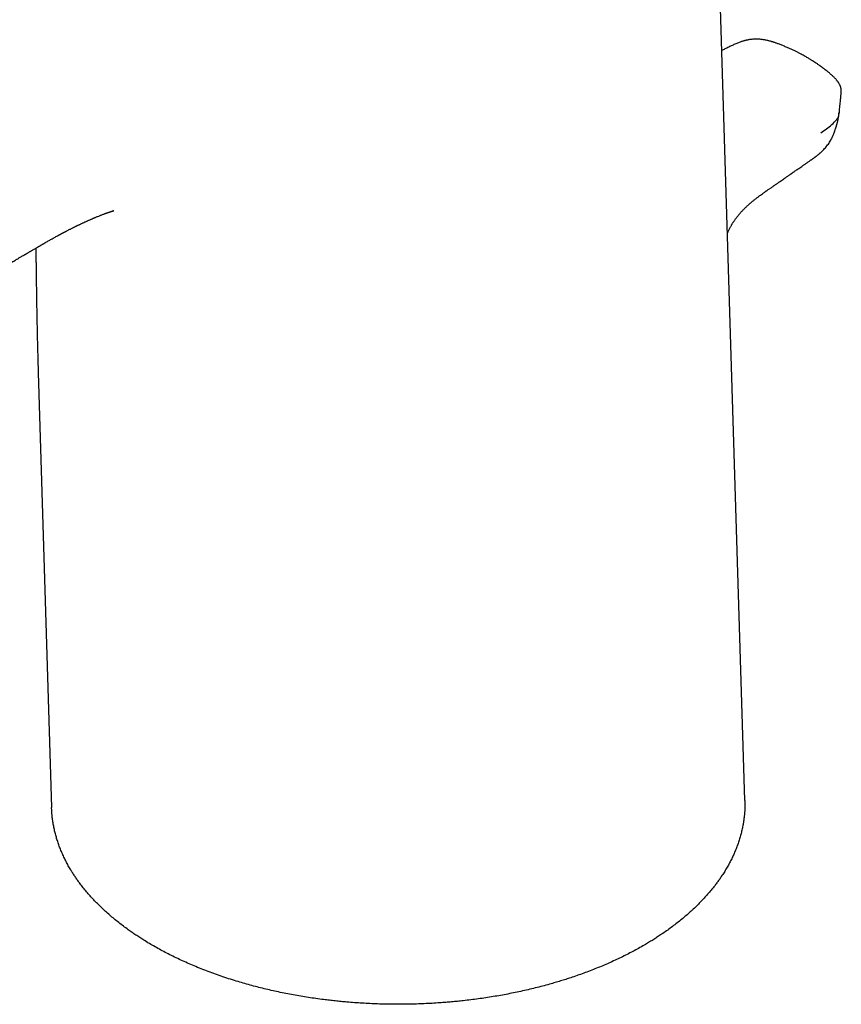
# Model space of a CAD drawing. Header units: millimetres. Extents: x 8 to 789, y 12 to 760.
# Tile 15 of 33: x 597 to 654, y 189 to 258. Entities that reach past the tile are written whole.
import ezdxf

# ---------------------------------------------------------------- set-up
doc = ezdxf.new("R2010")
doc.units = ezdxf.units.MM

msp = doc.modelspace()

# ---------------------------------------------------------------- linework, layer by layer
at = {"color": 7, "linetype": 'Continuous', "lineweight": 30}
for p, q in [((647.493, 203.551), (645.048, 283.012)), ((654.194, 252.768), (654.195, 252.753)), ((598.37, 233.303), (599.3, 203.061))]:
    msp.add_line(p, q, dxfattribs=at)
for points, knots in [([(650.078, 256.042), (650.037, 256.059), (649.96, 256.09), (649.85, 256.132), (649.751, 256.169), (649.666, 256.2), (649.593, 256.225), (649.536, 256.244), (649.493, 256.258), (649.463, 256.268), (649.438, 256.275), (649.415, 256.282), (649.388, 256.29), (649.342, 256.304), (649.27, 256.324), (649.179, 256.348), (649.083, 256.372), (648.986, 256.393), (648.884, 256.413), (648.779, 256.431), (648.663, 256.447), (648.537, 256.46), (648.398, 256.469), (648.257, 256.471), (648.121, 256.467), (647.993, 256.457), (647.877, 256.444), (647.774, 256.428), (647.686, 256.411), (647.614, 256.396), (647.558, 256.383), (647.512, 256.371), (647.467, 256.359), (647.413, 256.344), (647.342, 256.323), (647.257, 256.296), (647.158, 256.262), (647.048, 256.221), (646.93, 256.174), (646.804, 256.12), (646.672, 256.06), (646.532, 255.994), (646.435, 255.947), (646.386, 255.923)], [0, 0, 0, 0, 0.035895, 0.068109, 0.09649, 0.120925, 0.141328, 0.157627, 0.169089, 0.176895, 0.182538, 0.188929, 0.196143, 0.204186, 0.226463, 0.253514, 0.276326, 0.301717, 0.327816, 0.353962, 0.380159, 0.413023, 0.446128, 0.479661, 0.513706, 0.543466, 0.572346, 0.59842, 0.620628, 0.639103, 0.653697, 0.664822, 0.674904, 0.689333, 0.708639, 0.732502, 0.760594, 0.792467, 0.827993, 0.866304, 0.907855, 0.952481, 1, 1, 1, 1]), ([(653.275, 254.196), (653.231, 254.231), (653.148, 254.298), (653.022, 254.395), (652.9, 254.487), (652.778, 254.576), (652.644, 254.672), (652.499, 254.771), (652.346, 254.872), (652.224, 254.951), (652.127, 255.011), (652.05, 255.059), (651.961, 255.113), (651.86, 255.173), (651.745, 255.24), (651.617, 255.312), (651.475, 255.39), (651.318, 255.473), (651.147, 255.561), (650.961, 255.653), (650.758, 255.749), (650.54, 255.848), (650.312, 255.947), (650.155, 256.011), (650.078, 256.042)], [0, 0, 0, 0, 0.047419, 0.09137, 0.133753, 0.175983, 0.21806, 0.271822, 0.322316, 0.369512, 0.391425, 0.415791, 0.44398, 0.475991, 0.511824, 0.551475, 0.594945, 0.642231, 0.693332, 0.748245, 0.80697, 0.869505, 0.935847, 1, 1, 1, 1]), ([(646.386, 255.923), (646.292, 255.877), (646.126, 255.797), (645.96, 255.717), (645.889, 255.682)], [0, 0, 0, 0, 0.567571, 1, 1, 1, 1]), ([(654.198, 252.755), (654.199, 252.773), (654.202, 252.804), (654.203, 252.846), (654.202, 252.878), (654.201, 252.905), (654.199, 252.931), (654.196, 252.959), (654.192, 252.99), (654.186, 253.026), (654.177, 253.067), (654.166, 253.109), (654.155, 253.146), (654.145, 253.176), (654.133, 253.209), (654.116, 253.25), (654.093, 253.302), (654.065, 253.354), (654.04, 253.398), (654.016, 253.437), (653.99, 253.476), (653.962, 253.516), (653.931, 253.558), (653.897, 253.602), (653.856, 253.652), (653.81, 253.706), (653.756, 253.764), (653.699, 253.822), (653.649, 253.871), (653.609, 253.909), (653.578, 253.938), (653.545, 253.968), (653.506, 254.002), (653.458, 254.044), (653.401, 254.092), (653.339, 254.144), (653.295, 254.179), (653.275, 254.196)], [0, 0, 0, 0, 0.028475, 0.051014, 0.067777, 0.081015, 0.095109, 0.110168, 0.126479, 0.144709, 0.170316, 0.194993, 0.215305, 0.232122, 0.247671, 0.272633, 0.306563, 0.34198, 0.370177, 0.392875, 0.419768, 0.449487, 0.47528, 0.509462, 0.545414, 0.5864, 0.63194, 0.680882, 0.726422, 0.751147, 0.774343, 0.797506, 0.826868, 0.863013, 0.905778, 0.954959, 1, 1, 1, 1]), ([(654.06, 251.319), (654.069, 251.419), (654.092, 251.662), (654.125, 252.014), (654.154, 252.315), (654.177, 252.55), (654.19, 252.677), (654.198, 252.753)], [0, 0, 0, 0, 0.2094182, 0.5091164, 0.7357901, 0.8405563, 1, 1, 1, 1]), ([(652.027, 248.028), (652.049, 248.043), (652.089, 248.071), (652.145, 248.11), (652.191, 248.142), (652.228, 248.168), (652.257, 248.189), (652.283, 248.207), (652.314, 248.23), (652.353, 248.258), (652.396, 248.29), (652.436, 248.32), (652.47, 248.345), (652.501, 248.369), (652.537, 248.397), (652.581, 248.432), (652.63, 248.472), (652.677, 248.51), (652.716, 248.544), (652.755, 248.578), (652.825, 248.641), (652.923, 248.734), (653.042, 248.858), (653.152, 248.985), (653.254, 249.113), (653.349, 249.248), (653.431, 249.378), (653.5, 249.501), (653.546, 249.592), (653.577, 249.657), (653.597, 249.701), (653.619, 249.75), (653.645, 249.812), (653.673, 249.881), (653.699, 249.95), (653.723, 250.014), (653.748, 250.084), (653.773, 250.156), (653.797, 250.226), (653.817, 250.285), (653.832, 250.333), (653.846, 250.378), (653.862, 250.428), (653.879, 250.485), (653.894, 250.541), (653.908, 250.59), (653.92, 250.635), (653.932, 250.682), (653.946, 250.74), (653.96, 250.803), (653.973, 250.866), (653.984, 250.921), (653.992, 250.965), (653.998, 251.002), (654.004, 251.041), (654.012, 251.094), (654.021, 251.165), (654.031, 251.255), (654.037, 251.32), (654.04, 251.355)], [0, 0, 0, 0, 0.0214536, 0.0398628, 0.0550282, 0.066976, 0.0766868, 0.0843074, 0.0927766, 0.1068491, 0.1219843, 0.1349156, 0.1457382, 0.1551538, 0.1655745, 0.1803404, 0.1987824, 0.2137517, 0.226584, 0.2387432, 0.2525352, 0.2972644, 0.339872, 0.3790629, 0.4190951, 0.4593777, 0.4994079, 0.5314323, 0.5605285, 0.5714575, 0.5822461, 0.5941057, 0.6089108, 0.6297096, 0.6460714, 0.6613677, 0.6797897, 0.6999861, 0.7183773, 0.7346509, 0.745559, 0.7559908, 0.7689617, 0.7845544, 0.7995214, 0.8117587, 0.8218893, 0.8334126, 0.8473039, 0.8648902, 0.8804703, 0.8936988, 0.9052804, 0.9122886, 0.9204464, 0.9333369, 0.9511235, 0.9738481, 1, 1, 1, 1]), ([(652.771, 249.949), (653.044, 250.138), (653.455, 250.422), (653.867, 250.851), (654.052, 251.126), (654.042, 251.283), (654.04, 251.32)], [0, 0, 0, 0, 0.465305, 0.700158, 0.930074, 1, 1, 1, 1]), ([(649.223, 246.079), (649.286, 246.122), (649.407, 246.207), (649.583, 246.329), (649.748, 246.443), (649.9, 246.549), (650.041, 246.647), (650.17, 246.736), (650.287, 246.818), (650.392, 246.891), (650.486, 246.956), (650.567, 247.013), (650.637, 247.061), (650.693, 247.1), (650.735, 247.129), (650.766, 247.15), (650.797, 247.172), (650.836, 247.2), (650.891, 247.238), (650.962, 247.287), (651.048, 247.346), (651.148, 247.416), (651.261, 247.495), (651.39, 247.584), (651.533, 247.683), (651.691, 247.793), (651.858, 247.908), (651.972, 247.988), (652.029, 248.027)], [0, 0, 0, 0, 0.066594, 0.129042, 0.187345, 0.241503, 0.291519, 0.337394, 0.379129, 0.416726, 0.450189, 0.47952, 0.504722, 0.525791, 0.539853, 0.550316, 0.559345, 0.573047, 0.592807, 0.618094, 0.648904, 0.684219, 0.724763, 0.770531, 0.821516, 0.877712, 0.939112, 1, 1, 1, 1]), ([(646.28, 242.978), (646.298, 243.02), (646.344, 243.123), (646.409, 243.255), (646.47, 243.372), (646.514, 243.453), (646.555, 243.525), (646.592, 243.588), (646.626, 243.644), (646.656, 243.692), (646.681, 243.73), (646.701, 243.761), (646.722, 243.792), (646.751, 243.836), (646.793, 243.897), (646.848, 243.974), (646.926, 244.08), (647.03, 244.212), (647.16, 244.367), (647.302, 244.525), (647.456, 244.684), (647.619, 244.843), (647.786, 244.994), (647.95, 245.135), (648.113, 245.269), (648.275, 245.396), (648.433, 245.517), (648.582, 245.626), (648.696, 245.709), (648.78, 245.769), (648.835, 245.808), (648.887, 245.845), (648.939, 245.881), (648.993, 245.92), (649.056, 245.964), (649.133, 246.017), (649.188, 246.055), (649.218, 246.076)], [0, 0, 0, 0, 0.029196, 0.071436, 0.092312, 0.112042, 0.129506, 0.144706, 0.157642, 0.170837, 0.180373, 0.186651, 0.194118, 0.204013, 0.220648, 0.241439, 0.264477, 0.30612, 0.350742, 0.398279, 0.448727, 0.502124, 0.556073, 0.607634, 0.656791, 0.709006, 0.758211, 0.804376, 0.847171, 0.864877, 0.881896, 0.898227, 0.914115, 0.929605, 0.94909, 0.972559, 1, 1, 1, 1]), ([(564.027, 223.102), (564.045, 223.112), (564.088, 223.135), (564.149, 223.167), (564.205, 223.197), (564.246, 223.218), (564.276, 223.234), (564.299, 223.246), (564.32, 223.257), (564.345, 223.27), (564.38, 223.288), (564.423, 223.311), (564.475, 223.337), (564.528, 223.365), (564.597, 223.4), (564.679, 223.442), (564.772, 223.489), (564.859, 223.533), (564.936, 223.571), (565.006, 223.606), (565.073, 223.64), (565.148, 223.676), (565.231, 223.717), (565.321, 223.761), (565.415, 223.807), (565.509, 223.853), (565.6, 223.897), (565.681, 223.935), (565.746, 223.967), (565.802, 223.993), (565.856, 224.019), (565.92, 224.05), (565.997, 224.086), (566.086, 224.128), (566.229, 224.196), (566.43, 224.29), (566.707, 224.42), (567.012, 224.563), (567.346, 224.718), (567.694, 224.882), (568.057, 225.053), (568.431, 225.232), (568.812, 225.416), (569.109, 225.562), (569.321, 225.667), (569.444, 225.728), (569.568, 225.79), (569.693, 225.852), (569.819, 225.915), (569.942, 225.977), (570.054, 226.034), (570.153, 226.084), (570.235, 226.126), (570.305, 226.162), (570.362, 226.191), (570.407, 226.214), (570.438, 226.23), (570.459, 226.241), (570.478, 226.25), (570.503, 226.263), (570.537, 226.28), (570.579, 226.302), (570.628, 226.327), (570.681, 226.354), (570.751, 226.39), (570.84, 226.436), (570.949, 226.492), (571.069, 226.555), (571.192, 226.618), (571.317, 226.683), (571.443, 226.749), (571.576, 226.819), (571.715, 226.891), (571.853, 226.964), (571.993, 227.037), (572.131, 227.11), (572.267, 227.182), (572.392, 227.248), (572.512, 227.311), (572.627, 227.372), (572.733, 227.429), (572.826, 227.478), (572.905, 227.52), (572.974, 227.556), (573.033, 227.588), (573.09, 227.618), (573.153, 227.651), (573.228, 227.691), (573.316, 227.738), (573.418, 227.792), (573.532, 227.853), (573.66, 227.921), (573.848, 228.022), (574.089, 228.151), (574.373, 228.303), (574.65, 228.452), (574.918, 228.596), (575.177, 228.736), (575.421, 228.868), (575.649, 228.991), (575.851, 229.101), (576.029, 229.198), (576.185, 229.282), (576.331, 229.362), (576.471, 229.438), (576.606, 229.512), (576.76, 229.595), (576.928, 229.688), (577.11, 229.787), (577.265, 229.872), (577.395, 229.943), (577.505, 230.004), (577.6, 230.056), (577.68, 230.1), (577.749, 230.138), (577.825, 230.18), (577.911, 230.227), (578.01, 230.282), (578.12, 230.342), (578.238, 230.407), (578.36, 230.475), (578.485, 230.544), (578.613, 230.614), (578.733, 230.681), (578.846, 230.744), (578.946, 230.799), (579.038, 230.851), (579.119, 230.896), (579.185, 230.932), (579.235, 230.96), (579.275, 230.982), (579.315, 231.004), (579.358, 231.028), (579.414, 231.06), (579.484, 231.098), (579.569, 231.146), (579.663, 231.199), (579.764, 231.255), (579.865, 231.312), (579.967, 231.368), (580.073, 231.428), (580.184, 231.49), (580.299, 231.554), (580.413, 231.618), (580.522, 231.679), (580.621, 231.735), (580.708, 231.784), (580.778, 231.823), (580.836, 231.856), (580.888, 231.885), (580.946, 231.918), (581.013, 231.956), (581.087, 231.998), (581.166, 232.042), (581.317, 232.127), (581.538, 232.252), (581.762, 232.379), (581.919, 232.468), (582.009, 232.519), (582.096, 232.569), (582.178, 232.615), (582.252, 232.658), (582.318, 232.695), (582.378, 232.729), (582.438, 232.763), (582.504, 232.801), (582.577, 232.843), (582.664, 232.892), (582.764, 232.949), (582.878, 233.014), (583, 233.084), (583.108, 233.146), (583.199, 233.198), (583.269, 233.238), (583.335, 233.275), (583.393, 233.309), (583.441, 233.336), (583.48, 233.359), (583.514, 233.378), (583.556, 233.402), (583.612, 233.434), (583.686, 233.477), (583.771, 233.526), (583.949, 233.628), (584.121, 233.727), (584.283, 233.82), (584.348, 233.857), (584.405, 233.89), (584.456, 233.919), (584.5, 233.945), (584.545, 233.971), (584.594, 233.999), (584.652, 234.032), (584.717, 234.07), (584.817, 234.128), (584.949, 234.204), (585.113, 234.299), (585.247, 234.376), (585.347, 234.434), (585.407, 234.469), (585.454, 234.496), (585.496, 234.52), (585.541, 234.547), (585.596, 234.579), (585.663, 234.617), (585.738, 234.661), (585.823, 234.71), (585.899, 234.754), (585.966, 234.793), (586.02, 234.824), (586.077, 234.857), (586.136, 234.892), (586.195, 234.926), (586.248, 234.957), (586.289, 234.981), (586.323, 235), (586.358, 235.021), (586.404, 235.048), (586.463, 235.081), (586.528, 235.119), (586.594, 235.158), (586.656, 235.194), (586.718, 235.23), (586.78, 235.266), (586.84, 235.301), (586.892, 235.331), (586.941, 235.359), (586.986, 235.386), (587.032, 235.413), (587.083, 235.443), (587.144, 235.478), (587.212, 235.518), (587.285, 235.56), (587.36, 235.604), (587.436, 235.648), (587.514, 235.694), (587.591, 235.738), (587.661, 235.779), (587.722, 235.815), (587.778, 235.848), (587.845, 235.887), (587.928, 235.935), (588.028, 235.994), (588.136, 236.057), (588.228, 236.11), (588.302, 236.154), (588.357, 236.186), (588.409, 236.217), (588.457, 236.244), (588.495, 236.267), (588.525, 236.284), (588.556, 236.302), (588.594, 236.324), (588.647, 236.355), (588.709, 236.392), (588.825, 236.459), (588.942, 236.528), (589.059, 236.596), (589.124, 236.634), (589.181, 236.668), (589.234, 236.699), (589.286, 236.729), (589.343, 236.762), (589.405, 236.799), (589.475, 236.84), (589.55, 236.884), (589.622, 236.926), (589.683, 236.961), (589.726, 236.987), (589.759, 237.006), (589.789, 237.024), (589.826, 237.045), (589.874, 237.073), (589.932, 237.107), (589.996, 237.145), (590.06, 237.183), (590.122, 237.219), (590.176, 237.25), (590.222, 237.277), (590.26, 237.299), (590.297, 237.321), (590.341, 237.347), (590.396, 237.379), (590.458, 237.416), (590.522, 237.453), (590.584, 237.489), (590.642, 237.523), (590.697, 237.555), (590.749, 237.586), (590.795, 237.613), (590.834, 237.636), (590.866, 237.655), (590.898, 237.674), (590.936, 237.696), (590.981, 237.722), (591.03, 237.751), (591.081, 237.78), (591.13, 237.81), (591.186, 237.842), (591.245, 237.877), (591.303, 237.91), (591.345, 237.935), (591.375, 237.953), (591.4, 237.968), (591.432, 237.987), (591.485, 238.017), (591.552, 238.057), (591.629, 238.102), (591.699, 238.142), (591.753, 238.174), (591.793, 238.198), (591.821, 238.214), (591.845, 238.228), (591.869, 238.242), (591.897, 238.258), (591.933, 238.28), (591.991, 238.314), (592.063, 238.356), (592.142, 238.402), (592.204, 238.439), (592.252, 238.467), (592.286, 238.487), (592.316, 238.504), (592.344, 238.521), (592.372, 238.537), (592.404, 238.556), (592.442, 238.578), (592.486, 238.604), (592.53, 238.629), (592.587, 238.663), (592.654, 238.702), (592.726, 238.745), (592.786, 238.779), (592.831, 238.806), (592.87, 238.829), (592.911, 238.853), (592.961, 238.882), (593.022, 238.918), (593.089, 238.957), (593.152, 238.994), (593.2, 239.022), (593.234, 239.042), (593.264, 239.059), (593.29, 239.074), (593.315, 239.089), (593.375, 239.124), (593.473, 239.182), (593.604, 239.258), (593.717, 239.324), (593.823, 239.386), (593.932, 239.45), (594.047, 239.517), (594.153, 239.579), (594.229, 239.624), (594.289, 239.658), (594.335, 239.685), (594.383, 239.714), (594.433, 239.743), (594.484, 239.772), (594.533, 239.801), (594.575, 239.825), (594.606, 239.844), (594.632, 239.858), (594.656, 239.873), (594.683, 239.888), (594.713, 239.906), (594.746, 239.925), (594.783, 239.947), (594.825, 239.971), (594.871, 239.998), (594.92, 240.027), (594.97, 240.056), (595.018, 240.084), (595.062, 240.11), (595.107, 240.136), (595.153, 240.163), (595.229, 240.207), (595.331, 240.267), (595.456, 240.339), (595.575, 240.409), (595.691, 240.476), (595.809, 240.545), (595.935, 240.618), (596.069, 240.696), (596.203, 240.774), (596.335, 240.851), (596.468, 240.929), (596.602, 241.007), (596.729, 241.081), (596.832, 241.141), (596.918, 241.192), (596.995, 241.237), (597.076, 241.284), (597.158, 241.332), (597.24, 241.38), (597.309, 241.42), (597.364, 241.452), (597.402, 241.474), (597.433, 241.493), (597.461, 241.509), (597.49, 241.527), (597.527, 241.548), (597.57, 241.573), (597.627, 241.607), (597.693, 241.645), (597.761, 241.685), (597.82, 241.72), (597.876, 241.753), (597.937, 241.788), (598.009, 241.83), (598.088, 241.877), (598.172, 241.926), (598.25, 241.971), (598.311, 242.007), (598.358, 242.034), (598.394, 242.055), (598.434, 242.078), (598.477, 242.103), (598.526, 242.132), (598.581, 242.163), (598.629, 242.191), (598.665, 242.212), (598.688, 242.225), (598.71, 242.238), (598.736, 242.253), (598.765, 242.27), (598.795, 242.287), (598.824, 242.303), (598.88, 242.336), (598.963, 242.383), (599.07, 242.444), (599.181, 242.507), (599.289, 242.568), (599.4, 242.63), (599.503, 242.687), (599.605, 242.744), (599.688, 242.789), (599.751, 242.823), (599.8, 242.85), (599.851, 242.877), (599.896, 242.902), (599.944, 242.928), (599.991, 242.953), (600.036, 242.977), (600.08, 243.001), (600.124, 243.024), (600.17, 243.048), (600.214, 243.072), (600.259, 243.095), (600.311, 243.122), (600.372, 243.154), (600.446, 243.192), (600.526, 243.233), (600.606, 243.274), (600.685, 243.313), (600.753, 243.348), (600.813, 243.378), (600.87, 243.406), (600.928, 243.434), (600.985, 243.462), (601.035, 243.487), (601.084, 243.51), (601.133, 243.534), (601.187, 243.56), (601.243, 243.587), (601.304, 243.615), (601.369, 243.646), (601.437, 243.678), (601.5, 243.707), (601.562, 243.736), (601.626, 243.765), (601.694, 243.796), (601.768, 243.829), (601.843, 243.863), (601.921, 243.897), (601.992, 243.929), (602.056, 243.956), (602.113, 243.981), (602.169, 244.005), (602.226, 244.029), (602.286, 244.055), (602.352, 244.083), (602.433, 244.116), (602.529, 244.155), (602.624, 244.194), (602.714, 244.23), (602.798, 244.262), (602.89, 244.298), (602.966, 244.327), (603.028, 244.351), (603.068, 244.366), (603.104, 244.379), (603.14, 244.392), (603.164, 244.401), (603.179, 244.407), (603.19, 244.411), (603.198, 244.414), (603.206, 244.416), (603.216, 244.42), (603.229, 244.424), (603.243, 244.429), (603.256, 244.434), (603.269, 244.438), (603.282, 244.443), (603.296, 244.448), (603.31, 244.453), (603.32, 244.456), (603.33, 244.459), (603.341, 244.463), (603.351, 244.466), (603.36, 244.469), (603.367, 244.471), (603.375, 244.474), (603.386, 244.478), (603.398, 244.481), (603.41, 244.485), (603.419, 244.488), (603.425, 244.49), (603.429, 244.491), (603.435, 244.493), (603.442, 244.495), (603.449, 244.498), (603.457, 244.5), (603.465, 244.502), (603.476, 244.506), (603.489, 244.51), (603.503, 244.514), (603.516, 244.518), (603.529, 244.521), (603.543, 244.525), (603.558, 244.53), (603.572, 244.534), (603.588, 244.538), (603.596, 244.541), (603.597, 244.541), (603.584, 244.538), (603.569, 244.533), (603.553, 244.529), (603.557, 244.53), (603.566, 244.532), (603.574, 244.534), (603.58, 244.536), (603.585, 244.537), (603.589, 244.538), (603.594, 244.54), (603.6, 244.541), (603.606, 244.543), (603.612, 244.544), (603.614, 244.545), (603.617, 244.546), (603.619, 244.546), (603.621, 244.547), (603.621, 244.547), (603.619, 244.546), (603.619, 244.546), (603.62, 244.546), (603.622, 244.547), (603.624, 244.547), (603.624, 244.547), (603.624, 244.547), (603.624, 244.547)], [0, 0, 0, 0, 0.0012993, 0.003091, 0.004366, 0.0053637, 0.0060844, 0.0065522, 0.0070598, 0.0076939, 0.0084545, 0.0096974, 0.0110142, 0.0123488, 0.0137014, 0.0161549, 0.0185003, 0.0206687, 0.0226378, 0.0241887, 0.0257573, 0.0276234, 0.029788, 0.0320775, 0.0343425, 0.0365853, 0.0388043, 0.0405973, 0.0421054, 0.0433319, 0.0445351, 0.0458828, 0.0478619, 0.0499387, 0.0520401, 0.0577904, 0.0637196, 0.0708487, 0.0782636, 0.0859645, 0.0939513, 0.1021693, 0.1105377, 0.1190559, 0.121758, 0.1244749, 0.1272065, 0.1299528, 0.1327138, 0.1354881, 0.1380762, 0.1401624, 0.141975, 0.1435143, 0.1447804, 0.1457734, 0.1464935, 0.1468546, 0.1471992, 0.1477487, 0.1485061, 0.1494693, 0.1505652, 0.1517573, 0.1530454, 0.1552638, 0.1577192, 0.1604114, 0.1633402, 0.1660106, 0.1688509, 0.171861, 0.1750406, 0.1782165, 0.181218, 0.1845318, 0.187604, 0.1904348, 0.1930245, 0.1957934, 0.1982213, 0.2003085, 0.2020964, 0.2036654, 0.2050367, 0.2061573, 0.2075784, 0.2092998, 0.2113214, 0.213643, 0.2162643, 0.2191851, 0.2224028, 0.2292231, 0.2357329, 0.2419328, 0.2482326, 0.2541783, 0.2597707, 0.2650105, 0.2698983, 0.273703, 0.277264, 0.2806068, 0.2838259, 0.2869303, 0.28992, 0.2943867, 0.298571, 0.3024732, 0.3050824, 0.3075713, 0.3100894, 0.3115996, 0.3131346, 0.3148542, 0.3168332, 0.3191199, 0.3216766, 0.3244338, 0.3272563, 0.3301407, 0.3330869, 0.3360948, 0.3384962, 0.3408943, 0.3430495, 0.3449235, 0.3465164, 0.3475708, 0.3484517, 0.3492957, 0.3502974, 0.3514582, 0.3531698, 0.3551401, 0.3573691, 0.3597384, 0.3620981, 0.3644479, 0.3667876, 0.3694763, 0.3721518, 0.3748139, 0.3774011, 0.3797091, 0.3817218, 0.3834393, 0.3845819, 0.3857363, 0.3870871, 0.388634, 0.3903772, 0.3922556, 0.3941497, 0.4008794, 0.4076672, 0.4097699, 0.411857, 0.4139283, 0.4158732, 0.4175802, 0.419131, 0.4204333, 0.4217993, 0.4233396, 0.4250541, 0.4269428, 0.429388, 0.432048, 0.4349194, 0.4380022, 0.4396229, 0.4412964, 0.442886, 0.4442461, 0.4453769, 0.4462783, 0.4469835, 0.447751, 0.4491943, 0.4509272, 0.4529499, 0.4551982, 0.4634361, 0.4650583, 0.4666234, 0.4679777, 0.4691134, 0.4701802, 0.4711359, 0.4722854, 0.4736319, 0.4751754, 0.476916, 0.4806754, 0.4845186, 0.4884447, 0.4901647, 0.4915749, 0.492675, 0.4935457, 0.4945008, 0.4958841, 0.497455, 0.4992136, 0.5011954, 0.5034493, 0.5046559, 0.5059282, 0.5072662, 0.50867, 0.5101389, 0.5114513, 0.5124231, 0.513062, 0.5138485, 0.514938, 0.5163305, 0.5179836, 0.5195757, 0.5210406, 0.5223783, 0.5240099, 0.525401, 0.5266245, 0.5277573, 0.5288299, 0.5298442, 0.5310466, 0.5324812, 0.5341459, 0.5359064, 0.5376821, 0.5394731, 0.5413656, 0.5432359, 0.5449084, 0.5463617, 0.5476115, 0.5489136, 0.5511243, 0.5535281, 0.55609, 0.5588127, 0.5600878, 0.5613956, 0.5627198, 0.5638684, 0.5647858, 0.5654719, 0.5660143, 0.5669522, 0.5682233, 0.5697987, 0.5714242, 0.57647, 0.578215, 0.5797783, 0.5811458, 0.5823257, 0.583542, 0.5848951, 0.5863911, 0.5880474, 0.5898651, 0.5918304, 0.5931851, 0.5942265, 0.5949544, 0.5955689, 0.5963901, 0.5975764, 0.5990085, 0.6005627, 0.6022222, 0.6036, 0.6050003, 0.6061219, 0.6069061, 0.6077088, 0.6087816, 0.6101276, 0.6116719, 0.6132228, 0.6147709, 0.6160954, 0.6174179, 0.6187147, 0.6198394, 0.6207667, 0.6214964, 0.6221847, 0.6230699, 0.6242061, 0.6254322, 0.6266431, 0.627839, 0.6290197, 0.6306652, 0.6320796, 0.6331967, 0.6337157, 0.6342583, 0.6350301, 0.6360341, 0.6380418, 0.6398917, 0.6415789, 0.6430857, 0.6438345, 0.6444985, 0.6450776, 0.645575, 0.6462044, 0.6470971, 0.64825, 0.6504025, 0.6523076, 0.6539651, 0.6548994, 0.655731, 0.65646, 0.6570865, 0.6577259, 0.6584627, 0.6594191, 0.6605332, 0.6616051, 0.6626197, 0.6646771, 0.6664449, 0.6678902, 0.6690055, 0.6697075, 0.6707209, 0.6720087, 0.67329, 0.675173, 0.6768963, 0.6778313, 0.678661, 0.6793841, 0.6800005, 0.6805372, 0.6812247, 0.6843422, 0.6876951, 0.6906926, 0.6926004, 0.6953833, 0.6986404, 0.7009763, 0.703134, 0.7041817, 0.705322, 0.706496, 0.7077035, 0.7089446, 0.7102079, 0.7112688, 0.7119865, 0.7125194, 0.713102, 0.7137588, 0.7144896, 0.7152945, 0.7161926, 0.7171992, 0.7183145, 0.7195383, 0.7208301, 0.7219523, 0.7230193, 0.7240647, 0.7251922, 0.7264016, 0.7296376, 0.7326407, 0.7355091, 0.7382892, 0.7411112, 0.7440483, 0.7474091, 0.750788, 0.7537322, 0.7569171, 0.7603368, 0.7634081, 0.7660332, 0.7676921, 0.7695767, 0.7715269, 0.7734773, 0.7754281, 0.7773752, 0.7784174, 0.7793142, 0.780065, 0.7806694, 0.7813125, 0.7821838, 0.7832837, 0.7844569, 0.7863327, 0.7880422, 0.7894268, 0.7906718, 0.792211, 0.7939286, 0.7960439, 0.7981843, 0.8002026, 0.8019804, 0.8028779, 0.8038159, 0.8048085, 0.8059182, 0.8071839, 0.8086463, 0.8102025, 0.8109808, 0.8114995, 0.8120521, 0.812743, 0.8135695, 0.8144028, 0.8151734, 0.8158811, 0.8189236, 0.8218969, 0.8247671, 0.8281535, 0.8312406, 0.8342138, 0.837225, 0.8402165, 0.8415105, 0.8432009, 0.8445146, 0.8462021, 0.8473844, 0.8489255, 0.8503833, 0.8517402, 0.8532923, 0.8545886, 0.8561597, 0.8576332, 0.8589164, 0.8610844, 0.86329, 0.86565, 0.868115, 0.8703526, 0.8724225, 0.8739605, 0.8755226, 0.8771947, 0.878852, 0.8803408, 0.8814755, 0.8829143, 0.884462, 0.8859976, 0.8875813, 0.8895547, 0.8914423, 0.8931956, 0.8948321, 0.8965183, 0.8985712, 0.9004724, 0.9026269, 0.9047976, 0.9069007, 0.908581, 0.910071, 0.9116516, 0.9132567, 0.9148082, 0.9166175, 0.9188685, 0.9215491, 0.9247134, 0.9268147, 0.9291734, 0.9317243, 0.9345607, 0.9356642, 0.9368676, 0.9381792, 0.9392672, 0.9401697, 0.9412351, 0.9424378, 0.9433953, 0.9442037, 0.9450875, 0.9461667, 0.947246, 0.948173, 0.9489538, 0.9499351, 0.9510141, 0.9520272, 0.9528177, 0.9536589, 0.9547121, 0.9556953, 0.9564718, 0.9570531, 0.9576135, 0.9582787, 0.9594895, 0.9605552, 0.9613892, 0.9621752, 0.9630377, 0.9638437, 0.9647996, 0.9656505, 0.9663154, 0.9668844, 0.9674389, 0.9681879, 0.9690635, 0.9697385, 0.970254, 0.9709354, 0.9717809, 0.9724759, 0.9729913, 0.9737688, 0.9746641, 0.9755806, 0.9765569, 0.9775811, 0.978555, 0.9797782, 0.9807113, 0.9813814, 0.9819775, 0.9825991, 0.9833953, 0.984339, 0.9852539, 0.9863624, 0.9872533, 0.9881575, 0.9892854, 0.9905764, 0.9921932, 0.9935142, 0.9947033, 0.9958276, 0.997197, 0.9986467, 0.9998115, 1, 1, 1, 1]), ([(598.205, 241.945), (598.205, 241.935), (598.205, 241.91), (598.206, 241.866), (598.206, 241.812), (598.207, 241.748), (598.208, 241.678), (598.209, 241.591), (598.211, 241.49), (598.212, 241.385), (598.213, 241.287), (598.215, 241.197), (598.216, 241.099), (598.217, 240.988), (598.219, 240.868), (598.22, 240.745), (598.222, 240.623), (598.224, 240.5), (598.225, 240.374), (598.227, 240.247), (598.229, 240.119), (598.231, 239.99), (598.233, 239.831), (598.235, 239.641), (598.238, 239.422), (598.242, 239.202), (598.245, 238.985), (598.248, 238.773), (598.251, 238.583), (598.254, 238.409), (598.256, 238.248), (598.259, 238.082), (598.262, 237.911), (598.265, 237.735), (598.269, 237.504), (598.274, 237.216), (598.28, 236.879), (598.287, 236.548), (598.294, 236.225), (598.301, 235.892), (598.309, 235.554), (598.316, 235.265), (598.322, 235.036), (598.327, 234.864), (598.331, 234.695), (598.336, 234.525), (598.34, 234.35), (598.345, 234.197), (598.348, 234.07), (598.351, 233.972), (598.354, 233.873), (598.357, 233.778), (598.359, 233.686), (598.362, 233.596), (598.364, 233.525), (598.366, 233.474), (598.367, 233.443), (598.368, 233.403), (598.369, 233.35), (598.371, 233.31), (598.371, 233.287)], [0, 0, 0, 0, 0.003585, 0.009295, 0.016381, 0.023455, 0.032698, 0.042274, 0.055593, 0.069735, 0.080471, 0.091178, 0.102078, 0.115924, 0.130891, 0.145402, 0.159891, 0.174733, 0.18941, 0.204688, 0.219819, 0.234982, 0.250436, 0.276285, 0.301956, 0.327585, 0.353872, 0.378035, 0.401608, 0.420155, 0.438695, 0.457417, 0.477741, 0.497872, 0.517909, 0.556941, 0.596406, 0.632855, 0.669145, 0.705534, 0.744789, 0.783103, 0.802627, 0.822056, 0.841298, 0.859593, 0.879515, 0.900292, 0.911366, 0.922513, 0.933735, 0.944758, 0.954704, 0.964898, 0.975533, 0.978811, 0.981995, 0.986214, 0.992215, 1, 1, 1, 1]), ([(647.492, 203.551), (647.493, 203.527), (647.499, 203.398), (647.497, 203.162), (647.487, 202.872), (647.468, 202.607), (647.443, 202.369), (647.412, 202.132), (647.369, 201.869), (647.312, 201.582), (647.239, 201.271), (647.153, 200.96), (647.054, 200.65), (646.944, 200.341), (646.822, 200.035), (646.69, 199.734), (646.547, 199.437), (646.393, 199.141), (646.227, 198.847), (646.05, 198.554), (645.876, 198.287), (645.708, 198.044), (645.549, 197.824), (645.383, 197.606), (645.192, 197.367), (644.974, 197.107), (644.726, 196.828), (644.467, 196.551), (644.197, 196.278), (643.916, 196.008), (643.626, 195.743), (643.329, 195.485), (643.024, 195.232), (642.709, 194.982), (642.385, 194.737), (642.05, 194.495), (641.733, 194.276), (641.435, 194.079), (641.159, 193.902), (640.878, 193.728), (640.561, 193.538), (640.207, 193.335), (639.814, 193.119), (639.411, 192.907), (639, 192.701), (638.579, 192.5), (638.155, 192.306), (637.726, 192.119), (637.294, 191.939), (636.854, 191.764), (636.407, 191.594), (635.953, 191.43), (635.528, 191.284), (635.134, 191.154), (634.772, 191.04), (634.407, 190.93), (634, 190.811), (633.55, 190.687), (633.054, 190.558), (632.554, 190.435), (632.047, 190.319), (631.536, 190.209), (631.024, 190.107), (630.512, 190.012), (630.001, 189.925), (629.486, 189.844), (628.967, 189.769), (628.444, 189.701), (627.959, 189.645), (627.513, 189.598), (627.107, 189.559), (626.699, 189.524), (626.246, 189.49), (625.749, 189.459), (625.208, 189.431), (624.665, 189.411), (624.12, 189.398), (623.575, 189.392), (623.033, 189.393), (622.495, 189.402), (621.962, 189.417), (621.429, 189.439), (620.897, 189.467), (620.364, 189.503), (619.874, 189.542), (619.426, 189.583), (619.019, 189.625), (618.614, 189.67), (618.167, 189.724), (617.68, 189.79), (617.153, 189.867), (616.628, 189.952), (616.106, 190.044), (615.587, 190.143), (615.076, 190.247), (614.573, 190.358), (614.078, 190.474), (613.587, 190.596), (613.1, 190.726), (612.618, 190.861), (612.12, 191.009), (611.607, 191.17), (611.083, 191.345), (610.571, 191.526), (610.069, 191.713), (609.575, 191.908), (609.096, 192.106), (608.631, 192.309), (608.181, 192.515), (607.74, 192.728), (607.311, 192.944), (606.895, 193.164), (606.491, 193.388), (606.097, 193.617), (605.746, 193.832), (605.435, 194.029), (605.162, 194.208), (604.895, 194.39), (604.605, 194.594), (604.296, 194.821), (603.969, 195.072), (603.651, 195.328), (603.343, 195.588), (603.045, 195.853), (602.76, 196.119), (602.487, 196.387), (602.226, 196.657), (601.975, 196.93), (601.734, 197.206), (601.504, 197.486), (601.302, 197.747), (601.125, 197.988), (600.971, 198.209), (600.823, 198.431), (600.667, 198.679), (600.505, 198.952), (600.341, 199.251), (600.189, 199.553), (600.048, 199.857), (599.919, 200.163), (599.802, 200.469), (599.699, 200.773), (599.607, 201.077), (599.527, 201.382), (599.459, 201.688), (599.402, 201.996), (599.361, 202.281), (599.332, 202.542), (599.313, 202.78), (599.303, 202.953), (599.301, 203.046), (599.301, 203.061)], [0, 0, 0, 0, 0.00163, 0.008884, 0.016138, 0.02159, 0.027042, 0.032501, 0.037959, 0.045147, 0.052335, 0.059523, 0.066744, 0.073965, 0.081185, 0.088242, 0.0953, 0.102357, 0.109445, 0.116534, 0.123623, 0.129067, 0.134511, 0.139962, 0.145413, 0.152591, 0.15977, 0.166948, 0.174159, 0.181371, 0.188582, 0.19563, 0.202678, 0.209726, 0.216804, 0.223884, 0.230962, 0.236404, 0.241845, 0.247293, 0.252741, 0.259915, 0.267091, 0.274265, 0.281472, 0.288681, 0.295889, 0.302933, 0.309978, 0.317023, 0.324098, 0.331174, 0.33825, 0.34369, 0.349131, 0.354578, 0.360025, 0.367198, 0.374372, 0.381544, 0.388751, 0.395958, 0.403164, 0.410208, 0.417252, 0.424295, 0.43137, 0.438445, 0.44552, 0.450963, 0.456407, 0.461857, 0.467306, 0.474482, 0.481659, 0.488835, 0.496044, 0.503254, 0.510463, 0.51751, 0.524557, 0.531604, 0.538682, 0.545761, 0.552839, 0.558289, 0.563738, 0.569194, 0.57465, 0.581835, 0.58902, 0.596204, 0.603421, 0.610639, 0.617856, 0.62491, 0.631965, 0.639019, 0.646105, 0.653192, 0.660278, 0.668306, 0.67634, 0.684223, 0.692106, 0.700009, 0.707911, 0.715493, 0.723074, 0.730673, 0.738272, 0.745654, 0.753036, 0.760434, 0.767832, 0.773284, 0.778737, 0.784196, 0.789655, 0.796843, 0.804032, 0.811221, 0.818442, 0.825664, 0.832885, 0.839943, 0.847001, 0.854059, 0.861148, 0.868237, 0.875326, 0.880771, 0.886216, 0.891667, 0.897119, 0.904297, 0.911476, 0.918655, 0.925866, 0.933079, 0.94029, 0.947338, 0.954387, 0.961435, 0.968514, 0.975594, 0.982673, 0.988115, 0.993556, 0.999005, 1, 1, 1, 1])]:
    msp.add_open_spline(points, degree=3, knots=knots, dxfattribs=at)

doc.saveas('drawing.dxf')
